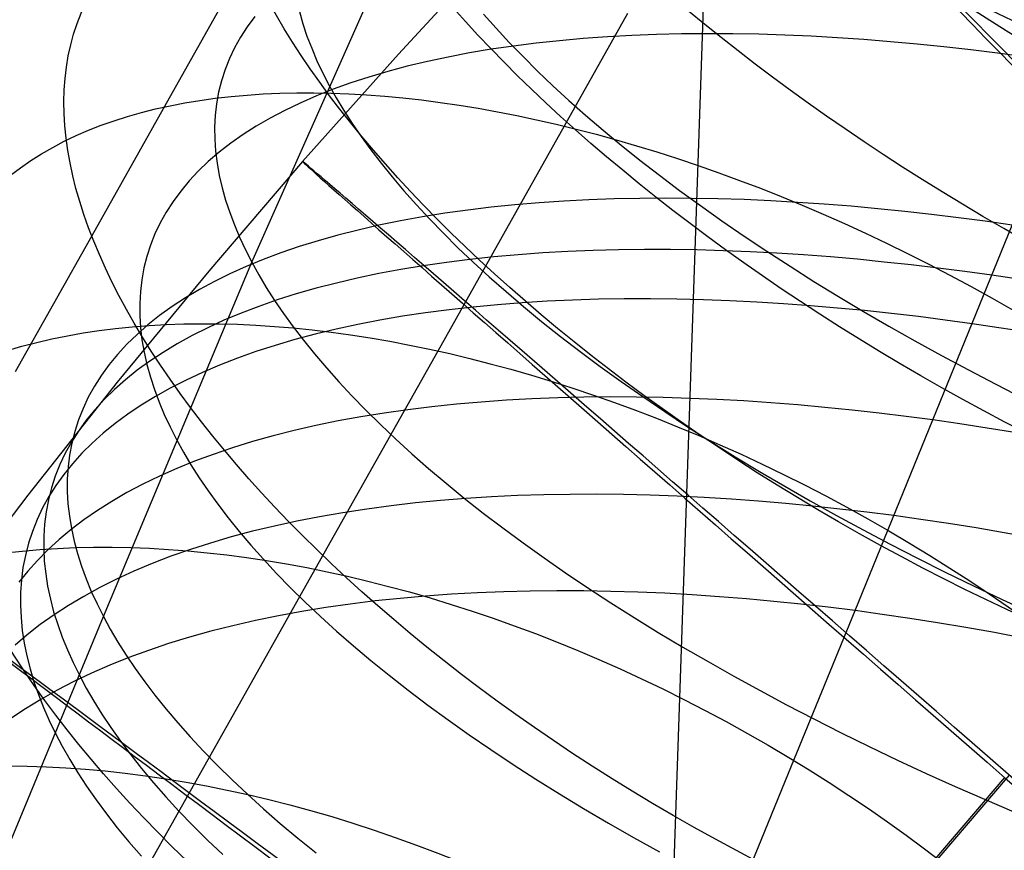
# Model space of a CAD drawing. Extents: x -1634 to -184, y -278 to 263.
# Tile 78 of 242: x -1604.64 to -1594.11, y 140.54 to 149.42. Entities that reach past the tile are written whole.
import ezdxf

# ---------------------------------------------------------------- set-up
doc = ezdxf.new("R2010")
doc.units = 0
doc.layers.add('PREDEFINITO', color=7, linetype='CONTINUOUS')

msp = doc.modelspace()

# ---------------------------------------------------------------- linework, layer by layer
at = {"layer": 'PREDEFINITO'}
for p, q in [((-1594.954, 219.094, 2.081), (-1599.021, 100.003, 509.435)), ((-1602.156, 146.83, 710.138), (-1600.474, 150.609, 711.821)), ((-1599.54, 150.189, 296.466), (-1600.587, 149.056, 296.47)), ((-1602.201, 150.075, 683.537), (-1603.039, 148.585, 682.72)), ((-1601.646, 149.513, 709.322), (-1601.609, 149.382, 709.61)), ((-1599.676, 149.483, 713.914), (-1599.543, 149.333, 714.17)), ((-1598.135, 149.49, 669.039), (-1598.814, 148.284, 668.259)), ((-1602.124, 149.457, 703.812), (-1602.204, 149.349, 704.134)), ((-1601.609, 149.382, 709.61), (-1601.565, 149.25, 709.894)), ((-1602.204, 149.349, 704.134), (-1602.276, 149.238, 704.455)), ((-1601.565, 149.25, 709.894), (-1601.514, 149.119, 710.173)), ((-1599.543, 149.333, 714.17), (-1599.402, 149.182, 714.423)), ((-1598.091, 149.255, 695.511), (-1598.352, 149.241, 695.734)), ((-1597.825, 149.266, 695.294), (-1598.091, 149.255, 695.511)), ((-1597.557, 149.272, 695.084), (-1597.825, 149.266, 695.294)), ((-1597.285, 149.275, 694.881), (-1597.557, 149.272, 695.084)), ((-1597.01, 149.273, 694.685), (-1597.285, 149.275, 694.881)), ((-1596.733, 149.268, 694.496), (-1597.01, 149.273, 694.685)), ((-1596.454, 149.259, 694.315), (-1596.733, 149.268, 694.496)), ((-1596.173, 149.247, 694.14), (-1596.454, 149.259, 694.315)), ((-1602.276, 149.238, 704.455), (-1602.339, 149.124, 704.776)), ((-1599.356, 149.143, 696.695), (-1599.595, 149.108, 696.951)), ((-1599.402, 149.182, 714.423), (-1599.254, 149.029, 714.675)), ((-1599.112, 149.173, 696.445), (-1599.356, 149.143, 696.695)), ((-1598.863, 149.2, 696.202), (-1599.112, 149.173, 696.445)), ((-1598.61, 149.223, 695.965), (-1598.863, 149.2, 696.202)), ((-1598.352, 149.241, 695.734), (-1598.61, 149.223, 695.965)), ((-1595.89, 149.231, 693.973), (-1596.173, 149.247, 694.14)), ((-1595.607, 149.211, 693.813), (-1595.89, 149.231, 693.973)), ((-1595.322, 149.189, 693.661), (-1595.607, 149.211, 693.813)), ((-1595.036, 149.163, 693.516), (-1595.322, 149.189, 693.661)), ((-1594.751, 149.133, 693.378), (-1595.036, 149.163, 693.516)), ((-1602.339, 149.124, 704.776), (-1602.394, 149.009, 705.096)), ((-1600.587, 149.056, 296.47), (-1601.612, 147.906, 296.474)), ((-1601.514, 149.119, 710.173), (-1601.458, 148.986, 710.449)), ((-1599.828, 149.069, 697.213), (-1600.055, 149.025, 697.48)), ((-1599.595, 149.108, 696.951), (-1599.828, 149.069, 697.213)), ((-1594.464, 149.101, 693.247), (-1594.751, 149.133, 693.378)), ((-1594.179, 149.066, 693.123), (-1594.464, 149.101, 693.247)), ((-1593.893, 149.028, 693.006), (-1594.179, 149.066, 693.123)), ((-1602.394, 149.009, 705.096), (-1602.441, 148.891, 705.414)), ((-1601.458, 148.986, 710.449), (-1601.395, 148.854, 710.72)), ((-1600.277, 148.978, 697.753), (-1600.492, 148.927, 698.031)), ((-1600.055, 149.025, 697.48), (-1600.277, 148.978, 697.753)), ((-1599.254, 149.029, 714.675), (-1599.098, 148.874, 714.923)), ((-1602.441, 148.891, 705.414), (-1602.48, 148.771, 705.731)), ((-1601.395, 148.854, 710.72), (-1601.327, 148.722, 710.986)), ((-1600.701, 148.871, 698.313), (-1600.902, 148.811, 698.601)), ((-1600.492, 148.927, 698.031), (-1600.701, 148.871, 698.313)), ((-1599.098, 148.874, 714.923), (-1598.934, 148.718, 715.168)), ((-1602.48, 148.771, 705.731), (-1602.51, 148.649, 706.047)), ((-1601.327, 148.722, 710.986), (-1601.252, 148.588, 711.25)), ((-1601.097, 148.748, 698.893), (-1601.285, 148.68, 699.189)), ((-1600.902, 148.811, 698.601), (-1601.097, 148.748, 698.893)), ((-1602.51, 148.649, 706.047), (-1602.532, 148.525, 706.36)), ((-1601.285, 148.68, 699.189), (-1601.465, 148.609, 699.489)), ((-1598.934, 148.718, 715.168), (-1598.763, 148.561, 715.411)), ((-1603.039, 148.585, 682.72), (-1603.867, 147.112, 681.865)), ((-1602.532, 148.525, 706.36), (-1602.546, 148.4, 706.671)), ((-1601.638, 148.533, 699.793), (-1601.802, 148.454, 700.099)), ((-1601.465, 148.609, 699.489), (-1601.638, 148.533, 699.793)), ((-1601.252, 148.588, 711.25), (-1601.17, 148.453, 711.514)), ((-1598.763, 148.561, 715.411), (-1598.584, 148.402, 715.649)), ((-1601.802, 148.454, 700.099), (-1601.959, 148.372, 700.409)), ((-1601.17, 148.453, 711.514), (-1601.082, 148.315, 711.778)), ((-1602.546, 148.4, 706.671), (-1602.553, 148.274, 706.979)), ((-1601.959, 148.372, 700.409), (-1602.108, 148.285, 700.721)), ((-1601.082, 148.315, 711.778), (-1600.986, 148.175, 712.041)), ((-1598.584, 148.402, 715.649), (-1598.398, 148.243, 715.884)), ((-1602.553, 148.274, 706.979), (-1602.552, 148.146, 707.284)), ((-1602.249, 148.196, 701.036), (-1602.381, 148.102, 701.352)), ((-1602.108, 148.285, 700.721), (-1602.249, 148.196, 701.036)), ((-1598.814, 148.284, 668.259), (-1599.495, 147.073, 667.433)), ((-1598.398, 148.243, 715.884), (-1598.204, 148.082, 716.114)), ((-1602.552, 148.146, 707.284), (-1602.543, 148.017, 707.586)), ((-1602.381, 148.102, 701.352), (-1602.505, 148.006, 701.67)), ((-1600.986, 148.175, 712.041), (-1600.882, 148.032, 712.303)), ((-1602.505, 148.006, 701.67), (-1602.621, 147.907, 701.99)), ((-1602.543, 148.017, 707.586), (-1602.527, 147.888, 707.885)), ((-1600.882, 148.032, 712.303), (-1600.772, 147.888, 712.564)), ((-1598.204, 148.082, 716.114), (-1598.003, 147.921, 716.34)), ((-1602.621, 147.907, 701.99), (-1602.728, 147.804, 702.31)), ((-1601.612, 147.906, 296.474), (-1602.615, 146.734, 296.478)), ((-1602.527, 147.888, 707.885), (-1602.503, 147.757, 708.181)), ((-1600.772, 147.888, 712.564), (-1600.654, 147.742, 712.824)), ((-1598.003, 147.921, 716.34), (-1597.795, 147.76, 716.561)), ((-1602.728, 147.804, 702.31), (-1602.826, 147.699, 702.631)), ((-1602.826, 147.699, 702.631), (-1602.916, 147.591, 702.952)), ((-1602.503, 147.757, 708.181), (-1602.473, 147.626, 708.473)), ((-1600.654, 147.742, 712.824), (-1600.528, 147.594, 713.082)), ((-1597.795, 147.76, 716.561), (-1597.579, 147.597, 716.777)), ((-1602.916, 147.591, 702.952), (-1602.998, 147.48, 703.274)), ((-1602.473, 147.626, 708.473), (-1602.436, 147.494, 708.761)), ((-1600.528, 147.594, 713.082), (-1600.395, 147.444, 713.339)), ((-1597.579, 147.597, 716.777), (-1597.356, 147.435, 716.988)), ((-1602.998, 147.48, 703.274), (-1603.071, 147.366, 703.595)), ((-1602.436, 147.494, 708.761), (-1602.392, 147.361, 709.045)), ((-1599.081, 147.465, 694.892), (-1599.34, 147.443, 695.121)), ((-1598.817, 147.483, 694.67), (-1599.081, 147.465, 694.892)), ((-1598.55, 147.497, 694.454), (-1598.817, 147.483, 694.67)), ((-1598.28, 147.507, 694.246), (-1598.55, 147.497, 694.454)), ((-1598.006, 147.513, 694.044), (-1598.28, 147.507, 694.246)), ((-1597.73, 147.515, 693.849), (-1598.006, 147.513, 694.044)), ((-1597.452, 147.513, 693.662), (-1597.73, 147.515, 693.849)), ((-1597.171, 147.508, 693.482), (-1597.452, 147.513, 693.662)), ((-1596.888, 147.499, 693.309), (-1597.171, 147.508, 693.482)), ((-1596.604, 147.486, 693.144), (-1596.888, 147.499, 693.309)), ((-1596.319, 147.47, 692.985), (-1596.604, 147.486, 693.144)), ((-1596.032, 147.451, 692.834), (-1596.319, 147.47, 692.985)), ((-1603.071, 147.366, 703.595), (-1603.135, 147.251, 703.915)), ((-1602.392, 147.361, 709.045), (-1602.342, 147.229, 709.325)), ((-1600.395, 147.444, 713.339), (-1600.254, 147.293, 713.593)), ((-1600.091, 147.353, 695.848), (-1600.331, 147.314, 696.102)), ((-1599.846, 147.387, 695.599), (-1600.091, 147.353, 695.848)), ((-1599.595, 147.417, 695.357), (-1599.846, 147.387, 695.599)), ((-1599.34, 147.443, 695.121), (-1599.595, 147.417, 695.357)), ((-1597.356, 147.435, 716.988), (-1597.127, 147.273, 717.193)), ((-1595.745, 147.428, 692.69), (-1596.032, 147.451, 692.834)), ((-1595.458, 147.402, 692.554), (-1595.745, 147.428, 692.69)), ((-1595.17, 147.373, 692.424), (-1595.458, 147.402, 692.554)), ((-1594.883, 147.341, 692.302), (-1595.17, 147.373, 692.424)), ((-1603.135, 147.251, 703.915), (-1603.191, 147.133, 704.235)), ((-1600.566, 147.272, 696.363), (-1600.795, 147.225, 696.629)), ((-1600.331, 147.314, 696.102), (-1600.566, 147.272, 696.363)), ((-1600.254, 147.293, 713.593), (-1600.106, 147.14, 713.845)), ((-1597.127, 147.273, 717.193), (-1596.89, 147.11, 717.392)), ((-1594.596, 147.306, 692.186), (-1594.883, 147.341, 692.302)), ((-1594.309, 147.268, 692.078), (-1594.596, 147.306, 692.186)), ((-1594.023, 147.227, 691.976), (-1594.309, 147.268, 692.078)), ((-1602.342, 147.229, 709.325), (-1602.286, 147.096, 709.6)), ((-1601.018, 147.174, 696.9), (-1601.235, 147.119, 697.177)), ((-1600.795, 147.225, 696.629), (-1601.018, 147.174, 696.9)), ((-1594.87, 145.142, 690.924), (-1594.023, 147.227, 691.976)), ((-1603.867, 147.112, 681.865), (-1604.687, 145.656, 680.971)), ((-1603.191, 147.133, 704.235), (-1603.239, 147.013, 704.553)), ((-1602.286, 147.096, 709.6), (-1602.224, 146.963, 709.872)), ((-1601.445, 147.06, 697.459), (-1601.649, 146.997, 697.745)), ((-1601.235, 147.119, 697.177), (-1601.445, 147.06, 697.459)), ((-1599.495, 147.073, 667.433), (-1600.166, 145.879, 666.576)), ((-1600.106, 147.14, 713.845), (-1599.95, 146.985, 714.094)), ((-1596.89, 147.11, 717.392), (-1596.647, 146.948, 717.585)), ((-1603.239, 147.013, 704.553), (-1603.278, 146.891, 704.87)), ((-1602.224, 146.963, 709.872), (-1602.156, 146.83, 710.138)), ((-1601.649, 146.997, 697.745), (-1601.845, 146.93, 698.036)), ((-1599.95, 146.985, 714.094), (-1599.786, 146.83, 714.34)), ((-1598.776, 146.944, 694.184), (-1599.043, 146.929, 694.399)), ((-1598.505, 146.955, 693.976), (-1598.776, 146.944, 694.184)), ((-1598.231, 146.963, 693.775), (-1598.505, 146.955, 693.976)), ((-1597.954, 146.966, 693.581), (-1598.231, 146.963, 693.775)), ((-1597.675, 146.965, 693.394), (-1597.954, 146.966, 693.581)), ((-1597.393, 146.961, 693.214), (-1597.675, 146.965, 693.394)), ((-1597.11, 146.953, 693.042), (-1597.393, 146.961, 693.214)), ((-1596.825, 146.941, 692.877), (-1597.11, 146.953, 693.042)), ((-1596.539, 146.926, 692.719), (-1596.825, 146.941, 692.877)), ((-1596.647, 146.948, 717.585), (-1596.398, 146.786, 717.772)), ((-1603.742, 143.038, 708.405), (-1602.156, 146.83, 710.138)), ((-1603.278, 146.891, 704.87), (-1603.309, 146.768, 705.185)), ((-1602.034, 146.859, 698.331), (-1602.216, 146.784, 698.63)), ((-1602.156, 146.83, 710.138), (-1602.081, 146.696, 710.402)), ((-1601.845, 146.93, 698.036), (-1602.034, 146.859, 698.331)), ((-1600.074, 146.828, 695.326), (-1600.321, 146.792, 695.574)), ((-1599.823, 146.859, 695.084), (-1600.074, 146.828, 695.326)), ((-1599.567, 146.887, 694.849), (-1599.823, 146.859, 695.084)), ((-1599.786, 146.83, 714.34), (-1599.615, 146.673, 714.583)), ((-1599.307, 146.91, 694.621), (-1599.567, 146.887, 694.849)), ((-1599.043, 146.929, 694.399), (-1599.307, 146.91, 694.621)), ((-1596.253, 146.908, 692.568), (-1596.539, 146.926, 692.719)), ((-1595.965, 146.886, 692.425), (-1596.253, 146.908, 692.568)), ((-1595.677, 146.861, 692.289), (-1595.965, 146.886, 692.425)), ((-1595.389, 146.832, 692.16), (-1595.677, 146.861, 692.289)), ((-1595.101, 146.801, 692.038), (-1595.389, 146.832, 692.16)), ((-1602.615, 146.734, 296.478), (-1603.594, 145.545, 296.482)), ((-1603.309, 146.768, 705.185), (-1603.332, 146.643, 705.498)), ((-1602.216, 146.784, 698.63), (-1602.39, 146.706, 698.932)), ((-1600.562, 146.752, 695.828), (-1600.797, 146.708, 696.087)), ((-1600.321, 146.792, 695.574), (-1600.562, 146.752, 695.828)), ((-1596.398, 146.786, 717.772), (-1596.142, 146.625, 717.952)), ((-1594.814, 146.767, 691.923), (-1595.101, 146.801, 692.038)), ((-1594.527, 146.73, 691.815), (-1594.814, 146.767, 691.923)), ((-1594.24, 146.69, 691.713), (-1594.527, 146.73, 691.815)), ((-1603.332, 146.643, 705.498), (-1603.347, 146.516, 705.808)), ((-1602.556, 146.624, 699.238), (-1602.715, 146.538, 699.547)), ((-1602.39, 146.706, 698.932), (-1602.556, 146.624, 699.238)), ((-1602.081, 146.696, 710.402), (-1602, 146.56, 710.667)), ((-1601.027, 146.66, 696.353), (-1601.251, 146.607, 696.624)), ((-1600.797, 146.708, 696.087), (-1601.027, 146.66, 696.353)), ((-1599.615, 146.673, 714.583), (-1599.435, 146.515, 714.823)), ((-1596.142, 146.625, 717.952), (-1595.88, 146.464, 718.126)), ((-1593.953, 146.647, 691.618), (-1594.24, 146.69, 691.713)), ((-1603.347, 146.516, 705.808), (-1603.354, 146.388, 706.116)), ((-1602.715, 146.538, 699.547), (-1602.865, 146.448, 699.858)), ((-1602, 146.56, 710.667), (-1601.911, 146.421, 710.931)), ((-1601.468, 146.551, 696.9), (-1601.679, 146.49, 697.181)), ((-1601.251, 146.607, 696.624), (-1601.468, 146.551, 696.9)), ((-1599.435, 146.515, 714.823), (-1599.249, 146.356, 715.058)), ((-1602.865, 146.448, 699.858), (-1603.007, 146.356, 700.172)), ((-1601.883, 146.426, 697.467), (-1602.08, 146.357, 697.757)), ((-1601.911, 146.421, 710.931), (-1601.815, 146.281, 711.194)), ((-1601.679, 146.49, 697.181), (-1601.883, 146.426, 697.467)), ((-1598.995, 146.412, 693.916), (-1599.263, 146.395, 694.131)), ((-1598.723, 146.424, 693.709), (-1598.995, 146.412, 693.916)), ((-1598.448, 146.433, 693.508), (-1598.723, 146.424, 693.709)), ((-1598.171, 146.437, 693.315), (-1598.448, 146.433, 693.508)), ((-1597.891, 146.438, 693.129), (-1598.171, 146.437, 693.315)), ((-1597.609, 146.434, 692.95), (-1597.891, 146.438, 693.129)), ((-1597.325, 146.427, 692.778), (-1597.609, 146.434, 692.95)), ((-1597.04, 146.417, 692.613), (-1597.325, 146.427, 692.778)), ((-1596.754, 146.402, 692.456), (-1597.04, 146.417, 692.613)), ((-1595.88, 146.464, 718.126), (-1595.613, 146.304, 718.292)), ((-1603.354, 146.388, 706.116), (-1603.353, 146.259, 706.422)), ((-1603.007, 146.356, 700.172), (-1603.141, 146.26, 700.488)), ((-1602.08, 146.357, 697.757), (-1602.27, 146.284, 698.051)), ((-1600.045, 146.321, 694.814), (-1600.297, 146.288, 695.055)), ((-1599.788, 146.35, 694.58), (-1600.045, 146.321, 694.814)), ((-1599.528, 146.375, 694.352), (-1599.788, 146.35, 694.58)), ((-1599.263, 146.395, 694.131), (-1599.528, 146.375, 694.352)), ((-1599.249, 146.356, 715.058), (-1599.055, 146.197, 715.289)), ((-1596.466, 146.385, 692.306), (-1596.754, 146.402, 692.456)), ((-1596.178, 146.364, 692.163), (-1596.466, 146.385, 692.306)), ((-1595.89, 146.339, 692.027), (-1596.178, 146.364, 692.163)), ((-1595.601, 146.312, 691.899), (-1595.89, 146.339, 692.027)), ((-1595.613, 146.304, 718.292), (-1595.34, 146.145, 718.451)), ((-1595.313, 146.281, 691.777), (-1595.601, 146.312, 691.899)), ((-1603.353, 146.259, 706.422), (-1603.345, 146.129, 706.724)), ((-1603.141, 146.26, 700.488), (-1603.266, 146.16, 700.805)), ((-1602.453, 146.208, 698.35), (-1602.627, 146.128, 698.651)), ((-1602.27, 146.284, 698.051), (-1602.453, 146.208, 698.35)), ((-1601.815, 146.281, 711.194), (-1601.712, 146.138, 711.457)), ((-1600.785, 146.21, 695.555), (-1601.022, 146.164, 695.815)), ((-1600.544, 146.251, 695.302), (-1600.785, 146.21, 695.555)), ((-1600.297, 146.288, 695.055), (-1600.544, 146.251, 695.302)), ((-1599.055, 146.197, 715.289), (-1598.853, 146.036, 715.516)), ((-1595.025, 146.248, 691.662), (-1595.313, 146.281, 691.777)), ((-1594.737, 146.211, 691.555), (-1595.025, 146.248, 691.662)), ((-1594.451, 146.172, 691.454), (-1594.737, 146.211, 691.555)), ((-1603.266, 146.16, 700.805), (-1603.383, 146.058, 701.123)), ((-1603.345, 146.129, 706.724), (-1603.33, 145.998, 707.023)), ((-1602.627, 146.128, 698.651), (-1602.795, 146.044, 698.957)), ((-1601.712, 146.138, 711.457), (-1601.602, 145.994, 711.719)), ((-1601.252, 146.114, 696.079), (-1601.477, 146.06, 696.349)), ((-1601.022, 146.164, 695.815), (-1601.252, 146.114, 696.079)), ((-1595.34, 146.145, 718.451), (-1595.061, 145.988, 718.603)), ((-1594.163, 146.129, 691.359), (-1594.451, 146.172, 691.454)), ((-1593.871, 146.084, 691.269), (-1594.163, 146.129, 691.359)), ((-1603.383, 146.058, 701.123), (-1603.491, 145.953, 701.443)), ((-1603.33, 145.998, 707.023), (-1603.307, 145.866, 707.319)), ((-1602.795, 146.044, 698.957), (-1602.954, 145.956, 699.265)), ((-1601.695, 146.002, 696.625), (-1601.907, 145.939, 696.905)), ((-1601.477, 146.06, 696.349), (-1601.695, 146.002, 696.625)), ((-1601.602, 145.994, 711.719), (-1601.483, 145.848, 711.979)), ((-1598.853, 146.036, 715.516), (-1598.644, 145.876, 715.738)), ((-1595.061, 145.988, 718.603), (-1594.778, 145.831, 718.747)), ((-1603.491, 145.953, 701.443), (-1603.591, 145.844, 701.763)), ((-1602.954, 145.956, 699.265), (-1603.105, 145.865, 699.575)), ((-1601.907, 145.939, 696.905), (-1602.112, 145.873, 697.19)), ((-1600.166, 145.879, 666.576), (-1600.828, 144.702, 665.688)), ((-1603.591, 145.844, 701.763), (-1603.682, 145.734, 702.084)), ((-1603.307, 145.866, 707.319), (-1603.277, 145.734, 707.611)), ((-1603.105, 145.865, 699.575), (-1603.247, 145.771, 699.888)), ((-1602.31, 145.803, 697.48), (-1602.5, 145.728, 697.773)), ((-1602.112, 145.873, 697.19), (-1602.31, 145.803, 697.48)), ((-1601.483, 145.848, 711.979), (-1601.358, 145.7, 712.238)), ((-1598.644, 145.876, 715.738), (-1598.428, 145.714, 715.955)), ((-1594.778, 145.831, 718.747), (-1594.49, 145.677, 718.883)), ((-1603.682, 145.734, 702.084), (-1603.764, 145.62, 702.405)), ((-1603.382, 145.673, 700.203), (-1603.508, 145.572, 700.52)), ((-1603.247, 145.771, 699.888), (-1603.382, 145.673, 700.203)), ((-1603.277, 145.734, 707.611), (-1603.24, 145.601, 707.899)), ((-1602.5, 145.728, 697.773), (-1602.684, 145.65, 698.071)), ((-1601.358, 145.7, 712.238), (-1601.225, 145.55, 712.495)), ((-1598.428, 145.714, 715.955), (-1598.204, 145.553, 716.167)), ((-1594.49, 145.677, 718.883), (-1594.197, 145.524, 719.012)), ((-1603.764, 145.62, 702.405), (-1603.838, 145.505, 702.725)), ((-1603.508, 145.572, 700.52), (-1603.625, 145.468, 700.838)), ((-1603.24, 145.601, 707.899), (-1603.197, 145.467, 708.183)), ((-1602.859, 145.568, 698.372), (-1603.027, 145.482, 698.676)), ((-1602.684, 145.65, 698.071), (-1602.859, 145.568, 698.372)), ((-1603.594, 145.545, 296.482), (-1604.55, 144.338, 296.486)), ((-1603.838, 145.505, 702.725), (-1603.904, 145.386, 703.045)), ((-1603.625, 145.468, 700.838), (-1603.734, 145.361, 701.157)), ((-1603.197, 145.467, 708.183), (-1603.147, 145.334, 708.463)), ((-1603.027, 145.482, 698.676), (-1603.187, 145.392, 698.984)), ((-1601.225, 145.55, 712.495), (-1601.084, 145.399, 712.75)), ((-1598.204, 145.553, 716.167), (-1597.974, 145.392, 716.373)), ((-1594.197, 145.524, 719.012), (-1593.9, 145.372, 719.132)), ((-1603.904, 145.386, 703.045), (-1603.961, 145.266, 703.364)), ((-1603.734, 145.361, 701.157), (-1603.835, 145.251, 701.477)), ((-1603.187, 145.392, 698.984), (-1603.339, 145.299, 699.294)), ((-1601.084, 145.399, 712.75), (-1600.935, 145.246, 713.003)), ((-1599.431, 145.353, 693.37), (-1599.7, 145.334, 693.583)), ((-1599.158, 145.368, 693.164), (-1599.431, 145.353, 693.37)), ((-1598.882, 145.379, 692.964), (-1599.158, 145.368, 693.164)), ((-1598.603, 145.386, 692.772), (-1598.882, 145.379, 692.964)), ((-1598.322, 145.388, 692.587), (-1598.603, 145.386, 692.772)), ((-1598.039, 145.387, 692.409), (-1598.322, 145.388, 692.587)), ((-1597.754, 145.382, 692.239), (-1598.039, 145.387, 692.409)), ((-1597.974, 145.392, 716.373), (-1597.737, 145.231, 716.573)), ((-1597.467, 145.373, 692.075), (-1597.754, 145.382, 692.239)), ((-1597.18, 145.361, 691.919), (-1597.467, 145.373, 692.075)), ((-1596.892, 145.345, 691.77), (-1597.18, 145.361, 691.919)), ((-1603.961, 145.266, 703.364), (-1604.009, 145.144, 703.682)), ((-1603.835, 145.251, 701.477), (-1603.927, 145.138, 701.797)), ((-1603.339, 145.299, 699.294), (-1603.483, 145.203, 699.606)), ((-1603.147, 145.334, 708.463), (-1603.091, 145.2, 708.739)), ((-1600.935, 145.246, 713.003), (-1600.779, 145.092, 713.253)), ((-1600.486, 145.252, 694.263), (-1600.74, 145.216, 694.502)), ((-1600.228, 145.284, 694.029), (-1600.486, 145.252, 694.263)), ((-1599.966, 145.311, 693.803), (-1600.228, 145.284, 694.029)), ((-1599.7, 145.334, 693.583), (-1599.966, 145.311, 693.803)), ((-1596.602, 145.326, 691.628), (-1596.892, 145.345, 691.77)), ((-1596.313, 145.303, 691.493), (-1596.602, 145.326, 691.628)), ((-1596.024, 145.277, 691.365), (-1596.313, 145.303, 691.493)), ((-1595.734, 145.247, 691.244), (-1596.024, 145.277, 691.365)), ((-1595.445, 145.215, 691.131), (-1595.734, 145.247, 691.244)), ((-1604.009, 145.144, 703.682), (-1604.05, 145.02, 703.999)), ((-1603.483, 145.203, 699.606), (-1603.618, 145.103, 699.92)), ((-1603.091, 145.2, 708.739), (-1603.029, 145.067, 709.01)), ((-1600.988, 145.176, 694.748), (-1601.231, 145.131, 695)), ((-1600.74, 145.216, 694.502), (-1600.988, 145.176, 694.748)), ((-1597.737, 145.231, 716.573), (-1597.493, 145.07, 716.768)), ((-1595.702, 143.102, 689.818), (-1594.87, 145.142, 690.924)), ((-1595.157, 145.18, 691.024), (-1595.445, 145.215, 691.131)), ((-1594.87, 145.142, 690.924), (-1595.157, 145.18, 691.024)), ((-1594.581, 145.1, 690.83), (-1594.87, 145.142, 690.924)), ((-1603.927, 145.138, 701.797), (-1604.01, 145.023, 702.117)), ((-1603.618, 145.103, 699.92), (-1603.745, 145, 700.236)), ((-1603.029, 145.067, 709.01), (-1602.961, 144.933, 709.277)), ((-1601.469, 145.082, 695.257), (-1601.701, 145.029, 695.521)), ((-1601.231, 145.131, 695), (-1601.469, 145.082, 695.257)), ((-1600.779, 145.092, 713.253), (-1600.615, 144.937, 713.5)), ((-1597.493, 145.07, 716.768), (-1597.243, 144.909, 716.956)), ((-1594.288, 145.055, 690.74), (-1594.581, 145.1, 690.83)), ((-1593.992, 145.007, 690.657), (-1594.288, 145.055, 690.74)), ((-1604.01, 145.023, 702.117), (-1604.085, 144.906, 702.437)), ((-1604.05, 145.02, 703.999), (-1604.082, 144.895, 704.313)), ((-1603.745, 145, 700.236), (-1603.863, 144.894, 700.553)), ((-1602.961, 144.933, 709.277), (-1602.887, 144.799, 709.542)), ((-1601.927, 144.972, 695.789), (-1602.147, 144.91, 696.063)), ((-1601.701, 145.029, 695.521), (-1601.927, 144.972, 695.789)), ((-1600.615, 144.937, 713.5), (-1600.443, 144.78, 713.743)), ((-1604.085, 144.906, 702.437), (-1604.151, 144.786, 702.756)), ((-1604.082, 144.895, 704.313), (-1604.105, 144.767, 704.626)), ((-1603.863, 144.894, 700.553), (-1603.973, 144.785, 700.872)), ((-1602.361, 144.844, 696.342), (-1602.567, 144.774, 696.626)), ((-1602.147, 144.91, 696.063), (-1602.361, 144.844, 696.342)), ((-1597.243, 144.909, 716.956), (-1596.986, 144.749, 717.137)), ((-1604.151, 144.786, 702.756), (-1604.209, 144.664, 703.075)), ((-1604.105, 144.767, 704.626), (-1604.121, 144.639, 704.936)), ((-1603.973, 144.785, 700.872), (-1604.074, 144.673, 701.191)), ((-1602.887, 144.799, 709.542), (-1602.806, 144.662, 709.807)), ((-1602.567, 144.774, 696.626), (-1602.767, 144.7, 696.914)), ((-1600.443, 144.78, 713.743), (-1600.264, 144.623, 713.983)), ((-1596.986, 144.749, 717.137), (-1596.724, 144.59, 717.312)), ((-1604.209, 144.664, 703.075), (-1604.258, 144.54, 703.392)), ((-1604.074, 144.673, 701.191), (-1604.167, 144.558, 701.51)), ((-1604.121, 144.639, 704.936), (-1604.129, 144.509, 705.244)), ((-1602.959, 144.622, 697.206), (-1603.144, 144.54, 697.502)), ((-1602.767, 144.7, 696.914), (-1602.959, 144.622, 697.206)), ((-1602.806, 144.662, 709.807), (-1602.717, 144.523, 710.071)), ((-1600.828, 144.702, 665.688), (-1601.481, 143.543, 664.768)), ((-1600.264, 144.623, 713.983), (-1600.076, 144.465, 714.22)), ((-1604.258, 144.54, 703.392), (-1604.299, 144.415, 703.708)), ((-1604.167, 144.558, 701.51), (-1604.251, 144.441, 701.829)), ((-1604.129, 144.509, 705.244), (-1604.129, 144.378, 705.549)), ((-1603.144, 144.54, 697.502), (-1603.321, 144.454, 697.801)), ((-1602.717, 144.523, 710.071), (-1602.622, 144.382, 710.335)), ((-1596.724, 144.59, 717.312), (-1596.455, 144.432, 717.479)), ((-1604.299, 144.415, 703.708), (-1604.331, 144.287, 704.022)), ((-1604.251, 144.441, 701.829), (-1604.327, 144.322, 702.149)), ((-1603.321, 144.454, 697.801), (-1603.491, 144.365, 698.104)), ((-1600.076, 144.465, 714.22), (-1599.882, 144.306, 714.452)), ((-1596.455, 144.432, 717.479), (-1596.181, 144.275, 717.64)), ((-1604.55, 144.338, 296.486), (-1605.483, 143.115, 296.49)), ((-1604.327, 144.322, 702.149), (-1604.394, 144.2, 702.467)), ((-1604.129, 144.378, 705.549), (-1604.122, 144.246, 705.852)), ((-1603.491, 144.365, 698.104), (-1603.652, 144.271, 698.41)), ((-1602.622, 144.382, 710.335), (-1602.519, 144.24, 710.598)), ((-1599.864, 144.301, 692.808), (-1600.135, 144.28, 693.02)), ((-1599.882, 144.306, 714.452), (-1599.68, 144.146, 714.68)), ((-1599.59, 144.319, 692.603), (-1599.864, 144.301, 692.808)), ((-1599.313, 144.332, 692.405), (-1599.59, 144.319, 692.603)), ((-1599.033, 144.341, 692.214), (-1599.313, 144.332, 692.405)), ((-1598.751, 144.346, 692.03), (-1599.033, 144.341, 692.214)), ((-1598.466, 144.347, 691.853), (-1598.751, 144.346, 692.03)), ((-1598.18, 144.344, 691.684), (-1598.466, 144.347, 691.853)), ((-1597.893, 144.337, 691.521), (-1598.18, 144.344, 691.684)), ((-1597.604, 144.326, 691.366), (-1597.893, 144.337, 691.521)), ((-1597.315, 144.312, 691.218), (-1597.604, 144.326, 691.366)), ((-1597.025, 144.294, 691.077), (-1597.315, 144.312, 691.218)), ((-1604.394, 144.2, 702.467), (-1604.452, 144.076, 702.785)), ((-1604.331, 144.287, 704.022), (-1604.356, 144.158, 704.334)), ((-1604.122, 144.246, 705.852), (-1604.107, 144.113, 706.151)), ((-1603.652, 144.271, 698.41), (-1603.806, 144.174, 698.718)), ((-1602.519, 144.24, 710.598), (-1602.408, 144.095, 710.861)), ((-1600.666, 144.224, 693.463), (-1600.926, 144.189, 693.695)), ((-1600.403, 144.254, 693.238), (-1600.666, 144.224, 693.463)), ((-1600.135, 144.28, 693.02), (-1600.403, 144.254, 693.238)), ((-1596.734, 144.273, 690.943), (-1597.025, 144.294, 691.077)), ((-1596.444, 144.248, 690.816), (-1596.734, 144.273, 690.943)), ((-1596.154, 144.22, 690.697), (-1596.444, 144.248, 690.816)), ((-1596.181, 144.275, 717.64), (-1595.902, 144.12, 717.793)), ((-1595.864, 144.189, 690.584), (-1596.154, 144.22, 690.697)), ((-1604.356, 144.158, 704.334), (-1604.372, 144.028, 704.644)), ((-1604.107, 144.113, 706.151), (-1604.085, 143.98, 706.446)), ((-1603.806, 144.174, 698.718), (-1603.951, 144.074, 699.029)), ((-1602.408, 144.095, 710.861), (-1602.29, 143.949, 711.122)), ((-1601.43, 144.107, 694.177), (-1601.675, 144.059, 694.428)), ((-1601.18, 144.15, 693.933), (-1601.43, 144.107, 694.177)), ((-1600.926, 144.189, 693.695), (-1601.18, 144.15, 693.933)), ((-1599.68, 144.146, 714.68), (-1599.47, 143.986, 714.903)), ((-1595.902, 144.12, 717.793), (-1595.617, 143.965, 717.938)), ((-1595.575, 144.155, 690.478), (-1595.864, 144.189, 690.584)), ((-1595.287, 144.118, 690.378), (-1595.575, 144.155, 690.478)), ((-1594.998, 144.077, 690.285), (-1595.287, 144.118, 690.378)), ((-1604.452, 144.076, 702.785), (-1604.502, 143.95, 703.102)), ((-1604.372, 144.028, 704.644), (-1604.381, 143.897, 704.952)), ((-1603.951, 144.074, 699.029), (-1604.088, 143.97, 699.341)), ((-1601.914, 144.007, 694.684), (-1602.148, 143.951, 694.946)), ((-1601.675, 144.059, 694.428), (-1601.914, 144.007, 694.684)), ((-1599.47, 143.986, 714.903), (-1599.253, 143.826, 715.121)), ((-1594.704, 144.034, 690.197), (-1594.998, 144.077, 690.285)), ((-1594.407, 143.986, 690.113), (-1594.704, 144.034, 690.197)), ((-1594.106, 143.935, 690.036), (-1594.407, 143.986, 690.113)), ((-1604.502, 143.95, 703.102), (-1604.544, 143.823, 703.417)), ((-1604.381, 143.897, 704.952), (-1604.381, 143.764, 705.256)), ((-1604.088, 143.97, 699.341), (-1604.217, 143.863, 699.656)), ((-1604.085, 143.98, 706.446), (-1604.056, 143.846, 706.738)), ((-1602.376, 143.89, 695.213), (-1602.597, 143.825, 695.485)), ((-1602.148, 143.951, 694.946), (-1602.376, 143.89, 695.213)), ((-1602.29, 143.949, 711.122), (-1602.164, 143.801, 711.381)), ((-1595.617, 143.965, 717.938), (-1595.328, 143.813, 718.076)), ((-1593.801, 143.88, 689.964), (-1594.106, 143.935, 690.036)), ((-1604.544, 143.823, 703.417), (-1604.577, 143.693, 703.73)), ((-1604.217, 143.863, 699.656), (-1604.337, 143.753, 699.971)), ((-1604.056, 143.846, 706.738), (-1604.019, 143.712, 707.026)), ((-1602.597, 143.825, 695.485), (-1602.812, 143.756, 695.763)), ((-1602.164, 143.801, 711.381), (-1602.031, 143.651, 711.639)), ((-1599.253, 143.826, 715.121), (-1599.029, 143.666, 715.333)), ((-1595.328, 143.813, 718.076), (-1595.034, 143.662, 718.206)), ((-1604.577, 143.693, 703.73), (-1604.603, 143.562, 704.042)), ((-1604.337, 143.753, 699.971), (-1604.449, 143.64, 700.288)), ((-1604.381, 143.764, 705.256), (-1604.375, 143.631, 705.558)), ((-1604.019, 143.712, 707.026), (-1603.977, 143.577, 707.31)), ((-1603.02, 143.683, 696.045), (-1603.222, 143.605, 696.331)), ((-1602.812, 143.756, 695.763), (-1603.02, 143.683, 696.045)), ((-1599.029, 143.666, 715.333), (-1598.798, 143.506, 715.541)), ((-1604.603, 143.562, 704.042), (-1604.62, 143.43, 704.351)), ((-1604.449, 143.64, 700.288), (-1604.552, 143.524, 700.606)), ((-1604.375, 143.631, 705.558), (-1604.36, 143.496, 705.856)), ((-1603.977, 143.577, 707.31), (-1603.927, 143.442, 707.591)), ((-1603.222, 143.605, 696.331), (-1603.416, 143.523, 696.622)), ((-1602.031, 143.651, 711.639), (-1601.89, 143.5, 711.894)), ((-1595.034, 143.662, 718.206), (-1594.737, 143.513, 718.328)), ((-1604.552, 143.524, 700.606), (-1604.646, 143.405, 700.923)), ((-1604.36, 143.496, 705.856), (-1604.339, 143.362, 706.152)), ((-1603.416, 143.523, 696.622), (-1603.602, 143.437, 696.916)), ((-1601.481, 143.543, 664.768), (-1602.13, 142.387, 663.806)), ((-1601.89, 143.5, 711.894), (-1601.741, 143.347, 712.148)), ((-1598.798, 143.506, 715.541), (-1598.561, 143.346, 715.742)), ((-1594.737, 143.513, 718.328), (-1594.435, 143.366, 718.442)), ((-1604.62, 143.43, 704.351), (-1604.629, 143.297, 704.658)), ((-1604.339, 143.362, 706.152), (-1604.31, 143.226, 706.443)), ((-1603.927, 143.442, 707.591), (-1603.872, 143.308, 707.866)), ((-1603.602, 143.437, 696.916), (-1603.781, 143.348, 697.214)), ((-1594.435, 143.366, 718.442), (-1594.129, 143.221, 718.547)), ((-1604.629, 143.297, 704.658), (-1604.631, 143.162, 704.962)), ((-1603.952, 143.254, 697.515), (-1604.116, 143.157, 697.819)), ((-1603.781, 143.348, 697.214), (-1603.952, 143.254, 697.515)), ((-1603.872, 143.308, 707.866), (-1603.81, 143.173, 708.138)), ((-1601.741, 143.347, 712.148), (-1601.584, 143.193, 712.398)), ((-1600.296, 143.257, 692.23), (-1600.568, 143.233, 692.441)), ((-1600.02, 143.277, 692.027), (-1600.296, 143.257, 692.23)), ((-1599.742, 143.292, 691.83), (-1600.02, 143.277, 692.027)), ((-1599.461, 143.304, 691.64), (-1599.742, 143.292, 691.83)), ((-1599.177, 143.311, 691.458), (-1599.461, 143.304, 691.64)), ((-1598.892, 143.314, 691.282), (-1599.177, 143.311, 691.458)), ((-1598.605, 143.313, 691.114), (-1598.892, 143.314, 691.282)), ((-1598.316, 143.308, 690.952), (-1598.605, 143.313, 691.114)), ((-1598.561, 143.346, 715.742), (-1598.316, 143.187, 715.938)), ((-1598.026, 143.299, 690.798), (-1598.316, 143.308, 690.952)), ((-1597.736, 143.287, 690.651), (-1598.026, 143.299, 690.798)), ((-1597.445, 143.27, 690.511), (-1597.736, 143.287, 690.651)), ((-1597.154, 143.251, 690.378), (-1597.445, 143.27, 690.511)), ((-1596.862, 143.227, 690.253), (-1597.154, 143.251, 690.378)), ((-1604.631, 143.162, 704.962), (-1604.624, 143.027, 705.263)), ((-1604.31, 143.226, 706.443), (-1604.275, 143.09, 706.731)), ((-1604.116, 143.157, 697.819), (-1604.271, 143.056, 698.126)), ((-1603.81, 143.173, 708.138), (-1603.742, 143.038, 708.405)), ((-1601.584, 143.193, 712.398), (-1601.42, 143.038, 712.646)), ((-1601.102, 143.172, 692.882), (-1601.363, 143.134, 693.112)), ((-1600.837, 143.205, 692.658), (-1601.102, 143.172, 692.882)), ((-1600.568, 143.233, 692.441), (-1600.837, 143.205, 692.658)), ((-1598.316, 143.187, 715.938), (-1598.065, 143.028, 716.127)), ((-1596.571, 143.201, 690.134), (-1596.862, 143.227, 690.253)), ((-1596.281, 143.171, 690.022), (-1596.571, 143.201, 690.134)), ((-1595.991, 143.138, 689.916), (-1596.281, 143.171, 690.022)), ((-1594.129, 143.221, 718.547), (-1593.821, 143.078, 718.645)), ((-1604.767, 140.554, 707.192), (-1603.742, 143.038, 708.405)), ((-1604.271, 143.056, 698.126), (-1604.418, 142.952, 698.435)), ((-1604.275, 143.09, 706.731), (-1604.232, 142.954, 707.015)), ((-1603.742, 143.038, 708.405), (-1603.669, 142.903, 708.67)), ((-1601.87, 143.046, 693.592), (-1602.117, 142.996, 693.84)), ((-1601.619, 143.093, 693.349), (-1601.87, 143.046, 693.592)), ((-1601.363, 143.134, 693.112), (-1601.619, 143.093, 693.349)), ((-1601.42, 143.038, 712.646), (-1601.248, 142.882, 712.89)), ((-1596.414, 141.362, 688.814), (-1595.702, 143.102, 689.818)), ((-1595.702, 143.102, 689.818), (-1595.991, 143.138, 689.916)), ((-1595.412, 143.062, 689.725), (-1595.702, 143.102, 689.818)), ((-1595.117, 143.019, 689.638), (-1595.412, 143.062, 689.725)), ((-1604.624, 143.027, 705.263), (-1604.611, 142.891, 705.56)), ((-1604.418, 142.952, 698.435), (-1604.557, 142.844, 698.746)), ((-1604.232, 142.954, 707.015), (-1604.184, 142.818, 707.294)), ((-1602.358, 142.94, 694.095), (-1602.593, 142.881, 694.355)), ((-1602.117, 142.996, 693.84), (-1602.358, 142.94, 694.095)), ((-1598.065, 143.028, 716.127), (-1597.808, 142.869, 716.309)), ((-1594.819, 142.973, 689.555), (-1595.117, 143.019, 689.638)), ((-1594.518, 142.922, 689.479), (-1594.819, 142.973, 689.555)), ((-1604.557, 142.844, 698.746), (-1604.687, 142.733, 699.059)), ((-1604.611, 142.891, 705.56), (-1604.59, 142.754, 705.855)), ((-1603.669, 142.903, 708.67), (-1603.588, 142.765, 708.935)), ((-1602.593, 142.881, 694.355), (-1602.822, 142.817, 694.621)), ((-1601.248, 142.882, 712.89), (-1601.068, 142.726, 713.131)), ((-1597.808, 142.869, 716.309), (-1597.544, 142.712, 716.485)), ((-1594.212, 142.868, 689.408), (-1594.518, 142.922, 689.479)), ((-1593.904, 142.809, 689.343), (-1594.212, 142.868, 689.408)), ((-1604.59, 142.754, 705.855), (-1604.562, 142.617, 706.146)), ((-1604.184, 142.818, 707.294), (-1604.128, 142.682, 707.57)), ((-1603.588, 142.765, 708.935), (-1603.499, 142.626, 709.2)), ((-1603.045, 142.749, 694.892), (-1603.262, 142.676, 695.168)), ((-1602.822, 142.817, 694.621), (-1603.045, 142.749, 694.892)), ((-1601.068, 142.726, 713.131), (-1600.881, 142.568, 713.369)), ((-1604.562, 142.617, 706.146), (-1604.527, 142.479, 706.433)), ((-1604.128, 142.682, 707.57), (-1604.067, 142.546, 707.841)), ((-1603.499, 142.626, 709.2), (-1603.404, 142.484, 709.464)), ((-1603.262, 142.676, 695.168), (-1603.471, 142.599, 695.448)), ((-1597.544, 142.712, 716.485), (-1597.275, 142.556, 716.654)), ((-1604.067, 142.546, 707.841), (-1604, 142.41, 708.108)), ((-1603.674, 142.518, 695.733), (-1603.87, 142.432, 696.022)), ((-1603.471, 142.599, 695.448), (-1603.674, 142.518, 695.733)), ((-1600.881, 142.568, 713.369), (-1600.686, 142.41, 713.602)), ((-1597.275, 142.556, 716.654), (-1597, 142.4, 716.816)), ((-1604.527, 142.479, 706.433), (-1604.486, 142.341, 706.716)), ((-1603.87, 142.432, 696.022), (-1604.058, 142.343, 696.314)), ((-1604, 142.41, 708.108), (-1603.927, 142.273, 708.372)), ((-1603.404, 142.484, 709.464), (-1603.301, 142.341, 709.727)), ((-1600.686, 142.41, 713.602), (-1600.483, 142.251, 713.83)), ((-1604.486, 142.341, 706.716), (-1604.438, 142.203, 706.995)), ((-1604.058, 142.343, 696.314), (-1604.239, 142.25, 696.611)), ((-1603.301, 142.341, 709.727), (-1603.191, 142.196, 709.99)), ((-1602.13, 142.387, 663.806), (-1602.769, 141.251, 662.814)), ((-1597, 142.4, 716.816), (-1596.719, 142.247, 716.97)), ((-1604.438, 142.203, 706.995), (-1604.383, 142.065, 707.27)), ((-1604.239, 142.25, 696.611), (-1604.412, 142.152, 696.91)), ((-1603.927, 142.273, 708.372), (-1603.846, 142.134, 708.637)), ((-1603.191, 142.196, 709.99), (-1603.073, 142.049, 710.251)), ((-1600.483, 142.251, 713.83), (-1600.273, 142.092, 714.054)), ((-1596.719, 142.247, 716.97), (-1596.434, 142.094, 717.117)), ((-1604.412, 142.152, 696.91), (-1604.577, 142.051, 697.213)), ((-1603.846, 142.134, 708.637), (-1603.759, 141.993, 708.901)), ((-1600.273, 142.092, 714.054), (-1600.056, 141.933, 714.274)), ((-1596.434, 142.094, 717.117), (-1596.144, 141.944, 717.256)), ((-1604.577, 142.051, 697.213), (-1604.734, 141.947, 697.518)), ((-1604.383, 142.065, 707.27), (-1604.323, 141.927, 707.541)), ((-1603.759, 141.993, 708.901), (-1603.664, 141.85, 709.165)), ((-1603.073, 142.049, 710.251), (-1602.947, 141.9, 710.511)), ((-1604.323, 141.927, 707.541), (-1604.256, 141.789, 707.807)), ((-1602.947, 141.9, 710.511), (-1602.814, 141.75, 710.769)), ((-1600.056, 141.933, 714.274), (-1599.831, 141.774, 714.487)), ((-1596.144, 141.944, 717.256), (-1595.849, 141.795, 717.388)), ((-1604.256, 141.789, 707.807), (-1604.183, 141.651, 708.071)), ((-1603.664, 141.85, 709.165), (-1603.561, 141.705, 709.428)), ((-1599.831, 141.774, 714.487), (-1599.6, 141.615, 714.696)), ((-1595.849, 141.795, 717.388), (-1595.55, 141.648, 717.511)), ((-1603.561, 141.705, 709.428), (-1603.451, 141.559, 709.69)), ((-1602.814, 141.75, 710.769), (-1602.673, 141.599, 711.025)), ((-1604.183, 141.651, 708.071), (-1604.103, 141.51, 708.335)), ((-1603.451, 141.559, 709.69), (-1603.334, 141.411, 709.951)), ((-1602.673, 141.599, 711.025), (-1602.524, 141.446, 711.279)), ((-1599.6, 141.615, 714.696), (-1599.361, 141.457, 714.898)), ((-1595.55, 141.648, 717.511), (-1595.247, 141.503, 717.626)), ((-1604.103, 141.51, 708.335), (-1604.016, 141.367, 708.599)), ((-1599.361, 141.457, 714.898), (-1599.116, 141.298, 715.095)), ((-1595.247, 141.503, 717.626), (-1594.94, 141.361, 717.733)), ((-1604.016, 141.367, 708.599), (-1603.922, 141.223, 708.862)), ((-1603.334, 141.411, 709.951), (-1603.208, 141.261, 710.211)), ((-1602.524, 141.446, 711.279), (-1602.367, 141.292, 711.53)), ((-1597.119, 139.644, 687.765), (-1596.414, 141.362, 688.814)), ((-1594.94, 141.361, 717.733), (-1594.63, 141.221, 717.832)), ((-1602.769, 141.251, 662.814), (-1603.397, 140.135, 661.791)), ((-1603.208, 141.261, 710.211), (-1603.076, 141.109, 710.469)), ((-1602.367, 141.292, 711.53), (-1602.203, 141.137, 711.779)), ((-1599.116, 141.298, 715.095), (-1598.864, 141.141, 715.285)), ((-1594.104, 141.316, 286.463), (-1594.982, 140.29, 286.467)), ((-1594.053, 141.342, 306.463), (-1594.932, 140.316, 306.467)), ((-1603.922, 141.223, 708.862), (-1603.82, 141.076, 709.125)), ((-1598.864, 141.141, 715.285), (-1598.606, 140.984, 715.469)), ((-1594.63, 141.221, 717.832), (-1594.317, 141.083, 717.923)), ((-1603.82, 141.076, 709.125), (-1603.711, 140.928, 709.387)), ((-1603.076, 141.109, 710.469), (-1602.935, 140.957, 710.725)), ((-1602.203, 141.137, 711.779), (-1602.031, 140.981, 712.024)), ((-1594.317, 141.083, 717.923), (-1594.002, 140.948, 718.005)), ((-1603.711, 140.928, 709.387), (-1603.594, 140.778, 709.647)), ((-1602.935, 140.957, 710.725), (-1602.787, 140.803, 710.978)), ((-1602.031, 140.981, 712.024), (-1601.851, 140.824, 712.266)), ((-1598.606, 140.984, 715.469), (-1598.341, 140.828, 715.646)), ((-1601.851, 140.824, 712.266), (-1601.663, 140.667, 712.503)), ((-1598.341, 140.828, 715.646), (-1598.071, 140.674, 715.816)), ((-1603.594, 140.778, 709.647), (-1603.469, 140.627, 709.906)), ((-1602.787, 140.803, 710.978), (-1602.63, 140.647, 711.229)), ((-1603.469, 140.627, 709.906), (-1603.337, 140.473, 710.164)), ((-1602.63, 140.647, 711.229), (-1602.466, 140.491, 711.477)), ((-1601.663, 140.667, 712.503), (-1601.468, 140.509, 712.737)), ((-1598.071, 140.674, 715.816), (-1597.795, 140.52, 715.98))]:
    msp.add_line(p, q, dxfattribs=at)
at = {"layer": 'PREDEFINITO', "extrusion": (0.461188, 0.819712, 0.339673)}
msp.add_circle((1461.232, 860.76, -376.31), 10, dxfattribs=at)
at = {"layer": 'PREDEFINITO', "extrusion": (0.457394, 0.812984, 0.360344)}
msp.add_circle((1461.238, 868.869, -358.96), 10, dxfattribs=at)
at = {"layer": 'PREDEFINITO', "extrusion": (0.453379, 0.805866, 0.380825)}
msp.add_circle((1461.244, 876.587, -341.449), 10, dxfattribs=at)
at = {"layer": 'PREDEFINITO', "extrusion": (0.449147, 0.79836, 0.40111)}
msp.add_circle((1461.25, 883.913, -323.781), 10, dxfattribs=at)
at = {"layer": 'PREDEFINITO', "extrusion": (0.749871, 0.661578, -0.002742)}
msp.add_circle((1161.171, 293.442, -1093.83), 10, dxfattribs=at)
at = {"layer": 'PREDEFINITO', "extrusion": (0.444697, 0.790467, 0.421196)}
msp.add_circle((1461.256, 890.846, -305.961), 10, dxfattribs=at)
at = {"layer": 'PREDEFINITO', "extrusion": (0.714636, 0.699491, -0.002673)}
msp.add_circle((1216.26, 293.681, -1035.735), 10, dxfattribs=at)
at = {"layer": 'PREDEFINITO', "extrusion": (0.434941, 0.773162, 0.46157)}
msp.add_circle((1461.269, 903.775, -269.118), 10, dxfattribs=at)
at = {"layer": 'PREDEFINITO', "extrusion": (0.424311, 0.754302, 0.500988)}
msp.add_circle((1461.282, 915.026, -231.753), 10, dxfattribs=at)
at = {"layer": 'PREDEFINITO', "extrusion": (0.657675, 0.753297, -0.002598)}
msp.add_circle((1293.768, 294.016, -942.693), 10, dxfattribs=at)
at = {"layer": 'PREDEFINITO', "extrusion": (0.412625, 0.733566, 0.54002)}
msp.add_circle((1461.297, 924.727, -193.292), 10, dxfattribs=at)
at = {"layer": 'PREDEFINITO', "extrusion": (0.400083, 0.711307, 0.577906)}
msp.add_circle((1461.312, 932.655, -154.448), 10, dxfattribs=at)
at = {"layer": 'PREDEFINITO', "extrusion": (0.598662, 0.800998, -0.002567)}
msp.add_circle((1361.67, 294.304, -847.268), 10, dxfattribs=at)
at = {"layer": 'PREDEFINITO', "extrusion": (0.386535, 0.687262, 0.61503)}
msp.add_circle((1461.329, 938.863, -114.8), 10, dxfattribs=at)

doc.saveas('drawing.dxf')
